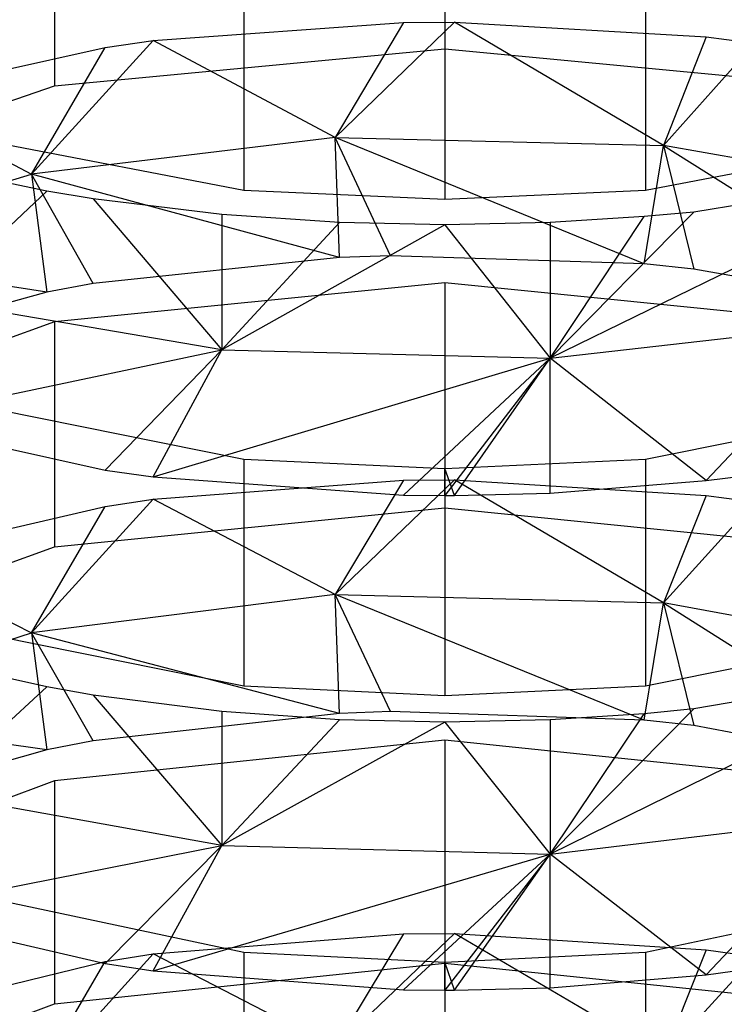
# Model space of a CAD drawing. Extents: x 0.1 to 26.5, y -19.1 to 0.
# Tile 197 of 256: x 13.149 to 13.421, y -8.007 to -7.628. Entities that reach past the tile are written whole.
import ezdxf

# ---------------------------------------------------------------- set-up
doc = ezdxf.new("R2010")
doc.units = 0
doc.header["$LTSCALE"] = 2.54
doc.layers.get('0').update_dxf_attribs({"linetype": 'CONTINUOUS'})

# ---------------------------------------------------------------- blocks, each defined once
blk = doc.blocks.new('7777_STL')
at = {"color": 0}
for p, q in [((13.31313, -7.55129, 16.02824), (13.31313, -7.63879, 15.99169)), ((13.31313, -7.55129, 16.02824), (13.31313, -7.63879, 15.99169)), ((13.16287, -7.56557, 16.06241), (13.16287, -7.65306, 16.02586)), ((13.16287, -7.56557, 16.06241), (13.16287, -7.65306, 16.02586)), ((13.23575, -7.60514, 16.69339), (13.23575, -7.6934, 16.65872)), ((13.23575, -7.60514, 16.69339), (13.23575, -7.6934, 16.65872)), ((13.39051, -7.60514, 16.69339), (13.39051, -7.6934, 16.65872)), ((13.39051, -7.60514, 16.69339), (13.39051, -7.6934, 16.65872)), ((13.31313, -7.60858, 16.70213), (13.31313, -7.69684, 16.66747)), ((13.31313, -7.60858, 16.70213), (13.31313, -7.69684, 16.66747)), ((13.20085, -7.6356, 15.98406), (13.2972, -7.62861, 15.96733)), ((13.20085, -7.6356, 15.98406), (13.2972, -7.62861, 15.96733)), ((13.27089, -7.6729, 15.95068), (13.31691, -7.62848, 15.96701)), ((13.27089, -7.6729, 15.95068), (13.31691, -7.62848, 15.96701)), ((13.2972, -7.62861, 15.96733), (13.27089, -7.6729, 15.95068)), ((13.2972, -7.62861, 15.96733), (13.27089, -7.6729, 15.95068)), ((13.2972, -7.62861, 15.96733), (13.31691, -7.62848, 15.96701)), ((13.2972, -7.62861, 15.96733), (13.31691, -7.62848, 15.96701)), ((13.31691, -7.62848, 15.96701), (13.41383, -7.63418, 15.98065)), ((13.39744, -7.67598, 15.95779), (13.31691, -7.62848, 15.96701)), ((13.39744, -7.67598, 15.95779), (13.31691, -7.62848, 15.96701)), ((13.31691, -7.62848, 15.96701), (13.41383, -7.63418, 15.98065)), ((13.15399, -7.68709, 15.98345), (13.20085, -7.6356, 15.98406)), ((13.15399, -7.68709, 15.98345), (13.20085, -7.6356, 15.98406)), ((13.18237, -7.63824, 15.99038), (13.20085, -7.6356, 15.98406)), ((13.18237, -7.63824, 15.99038), (13.20085, -7.6356, 15.98406)), ((13.27089, -7.6729, 15.95068), (13.20085, -7.6356, 15.98406)), ((13.27089, -7.6729, 15.95068), (13.20085, -7.6356, 15.98406)), ((13.41383, -7.63418, 15.98065), (13.39744, -7.67598, 15.95779)), ((13.41383, -7.63418, 15.98065), (13.39744, -7.67598, 15.95779)), ((13.43254, -7.63657, 15.98637), (13.39744, -7.67598, 15.95779)), ((13.43254, -7.63657, 15.98637), (13.39744, -7.67598, 15.95779)), ((13.41383, -7.63418, 15.98065), (13.43254, -7.63657, 15.98637)), ((13.41383, -7.63418, 15.98065), (13.43254, -7.63657, 15.98637)), ((13.09745, -7.65713, 16.0356), (13.18237, -7.63824, 15.99038)), ((13.09745, -7.65713, 16.0356), (13.18237, -7.63824, 15.99038)), ((13.15399, -7.68709, 15.98345), (13.18237, -7.63824, 15.99038)), ((13.15399, -7.68709, 15.98345), (13.18237, -7.63824, 15.99038)), ((13.16287, -7.65306, 16.02586), (13.31313, -7.63879, 15.99169)), ((13.16287, -7.65306, 16.02586), (13.31313, -7.63879, 15.99169)), ((13.31313, -7.63879, 15.99169), (13.46339, -7.65306, 16.02586)), ((13.31313, -7.63879, 15.99169), (13.46339, -7.65306, 16.02586)), ((13.04703, -7.69262, 16.12056), (13.16287, -7.65306, 16.02586)), ((13.04703, -7.69262, 16.12056), (13.16287, -7.65306, 16.02586)), ((13.09745, -7.65713, 16.0356), (13.15399, -7.68709, 15.98345)), ((13.09745, -7.65713, 16.0356), (13.15399, -7.68709, 15.98345)), ((13.23575, -7.6934, 16.65872), (13.09872, -7.66711, 16.59178)), ((13.23575, -7.6934, 16.65872), (13.09872, -7.66711, 16.59178)), ((13.52754, -7.66711, 16.59178), (13.39051, -7.6934, 16.65872)), ((13.52754, -7.66711, 16.59178), (13.39051, -7.6934, 16.65872)), ((13.27089, -7.6729, 15.95068), (13.15399, -7.68709, 15.98345)), ((13.27089, -7.6729, 15.95068), (13.15399, -7.68709, 15.98345)), ((13.38996, -7.72169, 15.93591), (13.27089, -7.6729, 15.95068)), ((13.27089, -7.6729, 15.95068), (13.39744, -7.67598, 15.95779)), ((13.27089, -7.6729, 15.95068), (13.39744, -7.67598, 15.95779)), ((13.29223, -7.71849, 15.92868), (13.27089, -7.6729, 15.95068)), ((13.38996, -7.72169, 15.93591), (13.27089, -7.6729, 15.95068)), ((13.29223, -7.71849, 15.92868), (13.27089, -7.6729, 15.95068)), ((13.2726, -7.71919, 15.93026), (13.27089, -7.6729, 15.95068)), ((13.2726, -7.71919, 15.93026), (13.27089, -7.6729, 15.95068)), ((13.38996, -7.72169, 15.93591), (13.39744, -7.67598, 15.95779)), ((13.38996, -7.72169, 15.93591), (13.39744, -7.67598, 15.95779)), ((13.50995, -7.69596, 16.00393), (13.39744, -7.67598, 15.95779)), ((13.39744, -7.67598, 15.95779), (13.40905, -7.72366, 15.94036)), ((13.39744, -7.67598, 15.95779), (13.40905, -7.72366, 15.94036)), ((13.39744, -7.67598, 15.95779), (13.49865, -7.73978, 15.97677)), ((13.39744, -7.67598, 15.95779), (13.49865, -7.73978, 15.97677)), ((13.50995, -7.69596, 16.00393), (13.39744, -7.67598, 15.95779)), ((13.05688, -7.71622, 16.05073), (13.15399, -7.68709, 15.98345)), ((13.05688, -7.71622, 16.05073), (13.15399, -7.68709, 15.98345)), ((13.15981, -7.69364, 16.65933), (13.1151, -7.68412, 16.6351)), ((13.15981, -7.69364, 16.65933), (13.1151, -7.68412, 16.6351)), ((13.15399, -7.68709, 15.98345), (13.15981, -7.73255, 15.96044)), ((13.2726, -7.71919, 15.93026), (13.15399, -7.68709, 15.98345)), ((13.2726, -7.71919, 15.93026), (13.15399, -7.68709, 15.98345)), ((13.17776, -7.72926, 15.95301), (13.15399, -7.68709, 15.98345)), ((13.17776, -7.72926, 15.95301), (13.15399, -7.68709, 15.98345)), ((13.15399, -7.68709, 15.98345), (13.15981, -7.73255, 15.96044)), ((13.49865, -7.68712, 16.64272), (13.35369, -7.75794, 16.66893)), ((13.49865, -7.68712, 16.64272), (13.35369, -7.75794, 16.66893)), ((13.49865, -7.68712, 16.64272), (13.40905, -7.70167, 16.67978)), ((13.49865, -7.68712, 16.64272), (13.40905, -7.70167, 16.67978)), ((13.1151, -7.73563, 16.61425), (13.15981, -7.69364, 16.65933)), ((13.1151, -7.73563, 16.61425), (13.15981, -7.69364, 16.65933)), ((13.17776, -7.69661, 16.6669), (13.15981, -7.69364, 16.65933)), ((13.17776, -7.69661, 16.6669), (13.15981, -7.69364, 16.65933)), ((13.31313, -7.69684, 16.66747), (13.23575, -7.6934, 16.65872)), ((13.31313, -7.69684, 16.66747), (13.23575, -7.6934, 16.65872)), ((13.39051, -7.6934, 16.65872), (13.31313, -7.69684, 16.66747)), ((13.39051, -7.6934, 16.65872), (13.31313, -7.69684, 16.66747)), ((13.2273, -7.70266, 16.68231), (13.17776, -7.69661, 16.6669)), ((13.17776, -7.69661, 16.6669), (13.2273, -7.75479, 16.66121)), ((13.17776, -7.69661, 16.6669), (13.2273, -7.75479, 16.66121)), ((13.2273, -7.70266, 16.68231), (13.17776, -7.69661, 16.6669)), ((13.40905, -7.70167, 16.67978), (13.35369, -7.75794, 16.66893)), ((13.40905, -7.70167, 16.67978), (13.35369, -7.75794, 16.66893)), ((13.40905, -7.70167, 16.67978), (13.38995, -7.70345, 16.68431)), ((13.40905, -7.70167, 16.67978), (13.38995, -7.70345, 16.68431)), ((13.27259, -7.70571, 16.69006), (13.2273, -7.70266, 16.68231)), ((13.2273, -7.70266, 16.68231), (13.2273, -7.75479, 16.66121)), ((13.2273, -7.70266, 16.68231), (13.2273, -7.75479, 16.66121)), ((13.27259, -7.70571, 16.69006), (13.2273, -7.70266, 16.68231)), ((13.27259, -7.70571, 16.69006), (13.2273, -7.75479, 16.66121)), ((13.27259, -7.70571, 16.69006), (13.2273, -7.75479, 16.66121)), ((13.31313, -7.70657, 16.69225), (13.27259, -7.70571, 16.69006)), ((13.31313, -7.70657, 16.69225), (13.27259, -7.70571, 16.69006)), ((13.35369, -7.70571, 16.69006), (13.31313, -7.70657, 16.69225)), ((13.35369, -7.70571, 16.69006), (13.31313, -7.70657, 16.69225)), ((13.38995, -7.70345, 16.68431), (13.35369, -7.70571, 16.69006)), ((13.35369, -7.75794, 16.66893), (13.38995, -7.70345, 16.68431)), ((13.35369, -7.75794, 16.66893), (13.38995, -7.70345, 16.68431)), ((13.38995, -7.70345, 16.68431), (13.35369, -7.70571, 16.69006)), ((13.35369, -7.70571, 16.69006), (13.35369, -7.75794, 16.66893)), ((13.35369, -7.70571, 16.69006), (13.35369, -7.75794, 16.66893)), ((13.31313, -7.70657, 16.69225), (13.2273, -7.75479, 16.66121)), ((13.31313, -7.70657, 16.69225), (13.2273, -7.75479, 16.66121)), ((13.31313, -7.70657, 16.69225), (13.35369, -7.75794, 16.66893)), ((13.31313, -7.70657, 16.69225), (13.35369, -7.75794, 16.66893)), ((13.15981, -7.73255, 15.96044), (13.05688, -7.71622, 16.05073)), ((13.15981, -7.73255, 15.96044), (13.05688, -7.71622, 16.05073)), ((13.2726, -7.71919, 15.93026), (13.17776, -7.72926, 15.95301)), ((13.2726, -7.71919, 15.93026), (13.17776, -7.72926, 15.95301)), ((13.29223, -7.71849, 15.92868), (13.2726, -7.71919, 15.93026)), ((13.29223, -7.71849, 15.92868), (13.2726, -7.71919, 15.93026)), ((13.38996, -7.72169, 15.93591), (13.29223, -7.71849, 15.92868)), ((13.38996, -7.72169, 15.93591), (13.29223, -7.71849, 15.92868)), ((13.40905, -7.72366, 15.94036), (13.38996, -7.72169, 15.93591)), ((13.40905, -7.72366, 15.94036), (13.38996, -7.72169, 15.93591)), ((13.49865, -7.73978, 15.97677), (13.40905, -7.72366, 15.94036)), ((13.49865, -7.73978, 15.97677), (13.40905, -7.72366, 15.94036)), ((13.15981, -7.73255, 15.96044), (13.07856, -7.75476, 16.01062)), ((13.15981, -7.73255, 15.96044), (13.07856, -7.75476, 16.01062)), ((13.17776, -7.72926, 15.95301), (13.15981, -7.73255, 15.96044)), ((13.17776, -7.72926, 15.95301), (13.15981, -7.73255, 15.96044)), ((13.31313, -7.72899, 15.95239), (13.16287, -7.74398, 15.98626)), ((13.31313, -7.72899, 15.95239), (13.16287, -7.74398, 15.98626)), ((13.46339, -7.74398, 15.98626), (13.31313, -7.72899, 15.95239)), ((13.31313, -7.72899, 15.95239), (13.31313, -7.8157, 15.91402)), ((13.46339, -7.74398, 15.98626), (13.31313, -7.72899, 15.95239)), ((13.31313, -7.72899, 15.95239), (13.31313, -7.8157, 15.91402)), ((13.2273, -7.75479, 16.66121), (13.1151, -7.73563, 16.61425)), ((13.2273, -7.75479, 16.66121), (13.1151, -7.73563, 16.61425)), ((13.16287, -7.74398, 15.98626), (13.04703, -7.78551, 16.0801)), ((13.16287, -7.74398, 15.98626), (13.04703, -7.78551, 16.0801)), ((13.16287, -7.74398, 15.98626), (13.16287, -7.83069, 15.94788)), ((13.16287, -7.74398, 15.98626), (13.16287, -7.83069, 15.94788)), ((13.35369, -7.75794, 16.66893), (13.47077, -7.74466, 16.63638)), ((13.35369, -7.75794, 16.66893), (13.47077, -7.74466, 16.63638)), ((13.41383, -7.80518, 16.63603), (13.47077, -7.74466, 16.63638)), ((13.41383, -7.80518, 16.63603), (13.47077, -7.74466, 16.63638)), ((13.09745, -7.78223, 16.58108), (13.2273, -7.75479, 16.66121)), ((13.09745, -7.78223, 16.58108), (13.2273, -7.75479, 16.66121)), ((13.18236, -7.80112, 16.6263), (13.2273, -7.75479, 16.66121)), ((13.18236, -7.80112, 16.6263), (13.2273, -7.75479, 16.66121)), ((13.20084, -7.80375, 16.63262), (13.2273, -7.75479, 16.66121)), ((13.20084, -7.80375, 16.63262), (13.2273, -7.75479, 16.66121)), ((13.2273, -7.75479, 16.66121), (13.35369, -7.75794, 16.66893)), ((13.2273, -7.75479, 16.66121), (13.35369, -7.75794, 16.66893)), ((13.20084, -7.80375, 16.63262), (13.35369, -7.75794, 16.66893)), ((13.20084, -7.80375, 16.63262), (13.35369, -7.75794, 16.66893)), ((13.2972, -7.81075, 16.64935), (13.35369, -7.75794, 16.66893)), ((13.2972, -7.81075, 16.64935), (13.35369, -7.75794, 16.66893)), ((13.35369, -7.75794, 16.66893), (13.31313, -7.81089, 16.64969)), ((13.35369, -7.75794, 16.66893), (13.31313, -7.81089, 16.64969)), ((13.3169, -7.81088, 16.64967), (13.35369, -7.75794, 16.66893)), ((13.3169, -7.81088, 16.64967), (13.35369, -7.75794, 16.66893)), ((13.35369, -7.80998, 16.64751), (13.35369, -7.75794, 16.66893)), ((13.35369, -7.80998, 16.64751), (13.35369, -7.75794, 16.66893)), ((13.41383, -7.80518, 16.63603), (13.35369, -7.75794, 16.66893)), ((13.41383, -7.80518, 16.63603), (13.35369, -7.75794, 16.66893)), ((13.09872, -7.7692, 16.5499), (13.23575, -7.79692, 16.61626)), ((13.09872, -7.7692, 16.5499), (13.23575, -7.79692, 16.61626)), ((13.39051, -7.79692, 16.61626), (13.52754, -7.7692, 16.5499)), ((13.39051, -7.79692, 16.61626), (13.52754, -7.7692, 16.5499)), ((13.09745, -7.78223, 16.58108), (13.18236, -7.80112, 16.6263)), ((13.09745, -7.78223, 16.58108), (13.18236, -7.80112, 16.6263)), ((13.23575, -7.79692, 16.61626), (13.31313, -7.80054, 16.62493)), ((13.23575, -7.79692, 16.61626), (13.31313, -7.80054, 16.62493)), ((13.23575, -7.79692, 16.61626), (13.23575, -7.88442, 16.57971)), ((13.23575, -7.79692, 16.61626), (13.23575, -7.88442, 16.57971)), ((13.31313, -7.80054, 16.62493), (13.39051, -7.79692, 16.61626)), ((13.31313, -7.80054, 16.62493), (13.39051, -7.79692, 16.61626)), ((13.39051, -7.79692, 16.61626), (13.39051, -7.88442, 16.57971)), ((13.39051, -7.79692, 16.61626), (13.39051, -7.88442, 16.57971)), ((13.3169, -7.81088, 16.64967), (13.31313, -7.80054, 16.62493)), ((13.31313, -7.81089, 16.64969), (13.31313, -7.80054, 16.62493)), ((13.31313, -7.80054, 16.62493), (13.31313, -7.88804, 16.58838)), ((13.31313, -7.80054, 16.62493), (13.31313, -7.88804, 16.58838)), ((13.18236, -7.80112, 16.6263), (13.20084, -7.80375, 16.63262)), ((13.18236, -7.80112, 16.6263), (13.20084, -7.80375, 16.63262)), ((13.20084, -7.80375, 16.63262), (13.2972, -7.81075, 16.64935)), ((13.20084, -7.80375, 16.63262), (13.2972, -7.81075, 16.64935)), ((13.41383, -7.80518, 16.63603), (13.43253, -7.80279, 16.63031)), ((13.41383, -7.80518, 16.63603), (13.43253, -7.80279, 16.63031)), ((13.20085, -7.81234, 15.90642), (13.2972, -7.805, 15.88983)), ((13.20085, -7.81234, 15.90642), (13.2972, -7.805, 15.88983)), ((13.27089, -7.84901, 15.87223), (13.31691, -7.80486, 15.88952)), ((13.27089, -7.84901, 15.87223), (13.31691, -7.80486, 15.88952)), ((13.2972, -7.805, 15.88983), (13.27089, -7.84901, 15.87223)), ((13.2972, -7.805, 15.88983), (13.27089, -7.84901, 15.87223)), ((13.2972, -7.805, 15.88983), (13.31691, -7.80486, 15.88952)), ((13.2972, -7.805, 15.88983), (13.31691, -7.80486, 15.88952)), ((13.31691, -7.80486, 15.88952), (13.41383, -7.81084, 15.90304)), ((13.39744, -7.85223, 15.87927), (13.31691, -7.80486, 15.88952)), ((13.39744, -7.85223, 15.87927), (13.31691, -7.80486, 15.88952)), ((13.31691, -7.80486, 15.88952), (13.41383, -7.81084, 15.90304)), ((13.35369, -7.80998, 16.64751), (13.41383, -7.80518, 16.63603)), ((13.35369, -7.80998, 16.64751), (13.41383, -7.80518, 16.63603)), ((13.15399, -7.86388, 15.9047), (13.20085, -7.81234, 15.90642)), ((13.15399, -7.86388, 15.9047), (13.20085, -7.81234, 15.90642)), ((13.18237, -7.81511, 15.91268), (13.20085, -7.81234, 15.90642)), ((13.18237, -7.81511, 15.91268), (13.20085, -7.81234, 15.90642)), ((13.27089, -7.84901, 15.87223), (13.20085, -7.81234, 15.90642)), ((13.27089, -7.84901, 15.87223), (13.20085, -7.81234, 15.90642)), ((13.2972, -7.81075, 16.64935), (13.31313, -7.81089, 16.64969)), ((13.2972, -7.81075, 16.64935), (13.31313, -7.81089, 16.64969)), ((13.31313, -7.81089, 16.64969), (13.3169, -7.81088, 16.64967)), ((13.3169, -7.81088, 16.64967), (13.35369, -7.80998, 16.64751)), ((13.3169, -7.81088, 16.64967), (13.35369, -7.80998, 16.64751)), ((13.41383, -7.81084, 15.90304), (13.39744, -7.85223, 15.87927)), ((13.41383, -7.81084, 15.90304), (13.39744, -7.85223, 15.87927)), ((13.41383, -7.81084, 15.90304), (13.43254, -7.81335, 15.90871)), ((13.41383, -7.81084, 15.90304), (13.43254, -7.81335, 15.90871)), ((13.09745, -7.83494, 15.95749), (13.18237, -7.81511, 15.91268)), ((13.09745, -7.83494, 15.95749), (13.18237, -7.81511, 15.91268)), ((13.15399, -7.86388, 15.9047), (13.18237, -7.81511, 15.91268)), ((13.15399, -7.86388, 15.9047), (13.18237, -7.81511, 15.91268)), ((13.16287, -7.83069, 15.94788), (13.31313, -7.8157, 15.91402)), ((13.16287, -7.83069, 15.94788), (13.31313, -7.8157, 15.91402)), ((13.31313, -7.8157, 15.91402), (13.46339, -7.83069, 15.94788)), ((13.31313, -7.8157, 15.91402), (13.46339, -7.83069, 15.94788)), ((13.43254, -7.81335, 15.90871), (13.39744, -7.85223, 15.87927)), ((13.43254, -7.81335, 15.90871), (13.39744, -7.85223, 15.87927)), ((13.04703, -7.87222, 16.04172), (13.16287, -7.83069, 15.94788)), ((13.04703, -7.87222, 16.04172), (13.16287, -7.83069, 15.94788)), ((13.09745, -7.83494, 15.95749), (13.15399, -7.86388, 15.9047)), ((13.09745, -7.83494, 15.95749), (13.15399, -7.86388, 15.9047)), ((13.27089, -7.84901, 15.87223), (13.15399, -7.86388, 15.9047)), ((13.27089, -7.84901, 15.87223), (13.15399, -7.86388, 15.9047)), ((13.38996, -7.89751, 15.85644), (13.27089, -7.84901, 15.87223)), ((13.27089, -7.84901, 15.87223), (13.39744, -7.85223, 15.87927)), ((13.27089, -7.84901, 15.87223), (13.39744, -7.85223, 15.87927)), ((13.29223, -7.89416, 15.84927), (13.27089, -7.84901, 15.87223)), ((13.38996, -7.89751, 15.85644), (13.27089, -7.84901, 15.87223)), ((13.29223, -7.89416, 15.84927), (13.27089, -7.84901, 15.87223)), ((13.2726, -7.8949, 15.85084), (13.27089, -7.84901, 15.87223)), ((13.2726, -7.8949, 15.85084), (13.27089, -7.84901, 15.87223)), ((13.38996, -7.89751, 15.85644), (13.39744, -7.85223, 15.87927)), ((13.38996, -7.89751, 15.85644), (13.39744, -7.85223, 15.87927)), ((13.50995, -7.87317, 15.92499), (13.39744, -7.85223, 15.87927)), ((13.39744, -7.85223, 15.87927), (13.40905, -7.89957, 15.86085)), ((13.39744, -7.85223, 15.87927), (13.40905, -7.89957, 15.86085)), ((13.39744, -7.85223, 15.87927), (13.49865, -7.91644, 15.89692)), ((13.39744, -7.85223, 15.87927), (13.49865, -7.91644, 15.89692)), ((13.50995, -7.87317, 15.92499), (13.39744, -7.85223, 15.87927)), ((13.23575, -7.88442, 16.57971), (13.09872, -7.8567, 16.51335)), ((13.23575, -7.88442, 16.57971), (13.09872, -7.8567, 16.51335)), ((13.52754, -7.8567, 16.51335), (13.39051, -7.88442, 16.57971)), ((13.52754, -7.8567, 16.51335), (13.39051, -7.88442, 16.57971)), ((13.05688, -7.8944, 15.97136), (13.15399, -7.86388, 15.9047)), ((13.05688, -7.8944, 15.97136), (13.15399, -7.86388, 15.9047)), ((13.15399, -7.86388, 15.9047), (13.15981, -7.90888, 15.88074)), ((13.2726, -7.8949, 15.85084), (13.15399, -7.86388, 15.9047)), ((13.2726, -7.8949, 15.85084), (13.15399, -7.86388, 15.9047)), ((13.17776, -7.90543, 15.87338), (13.15399, -7.86388, 15.9047)), ((13.17776, -7.90543, 15.87338), (13.15399, -7.86388, 15.9047)), ((13.15399, -7.86388, 15.9047), (13.15981, -7.90888, 15.88074)), ((13.15981, -7.88466, 16.58029), (13.1151, -7.87462, 16.55626)), ((13.15981, -7.88466, 16.58029), (13.1151, -7.87462, 16.55626)), ((13.49865, -7.87778, 16.56383), (13.35369, -7.94909, 16.58854)), ((13.49865, -7.87778, 16.56383), (13.35369, -7.94909, 16.58854)), ((13.49865, -7.87778, 16.56383), (13.40905, -7.89313, 16.60056)), ((13.49865, -7.87778, 16.56383), (13.40905, -7.89313, 16.60056)), ((13.31313, -7.88804, 16.58838), (13.23575, -7.88442, 16.57971)), ((13.31313, -7.88804, 16.58838), (13.23575, -7.88442, 16.57971)), ((13.39051, -7.88442, 16.57971), (13.31313, -7.88804, 16.58838)), ((13.39051, -7.88442, 16.57971), (13.31313, -7.88804, 16.58838)), ((13.1151, -7.92562, 16.53435), (13.15981, -7.88466, 16.58029)), ((13.1151, -7.92562, 16.53435), (13.15981, -7.88466, 16.58029)), ((13.17776, -7.88779, 16.58779), (13.15981, -7.88466, 16.58029)), ((13.17776, -7.88779, 16.58779), (13.15981, -7.88466, 16.58029)), ((13.2273, -7.89417, 16.60307), (13.17776, -7.88779, 16.58779)), ((13.17776, -7.88779, 16.58779), (13.2273, -7.94578, 16.58089)), ((13.17776, -7.88779, 16.58779), (13.2273, -7.94578, 16.58089)), ((13.2273, -7.89417, 16.60307), (13.17776, -7.88779, 16.58779)), ((13.15981, -7.90888, 15.88074), (13.05688, -7.8944, 15.97136)), ((13.15981, -7.90888, 15.88074), (13.05688, -7.8944, 15.97136)), ((13.2726, -7.8949, 15.85084), (13.17776, -7.90543, 15.87338)), ((13.2726, -7.8949, 15.85084), (13.17776, -7.90543, 15.87338)), ((13.27259, -7.89739, 16.61075), (13.2273, -7.89417, 16.60307)), ((13.2273, -7.89417, 16.60307), (13.2273, -7.94578, 16.58089)), ((13.2273, -7.89417, 16.60307), (13.2273, -7.94578, 16.58089)), ((13.27259, -7.89739, 16.61075), (13.2273, -7.89417, 16.60307)), ((13.29223, -7.89416, 15.84927), (13.2726, -7.8949, 15.85084)), ((13.29223, -7.89416, 15.84927), (13.2726, -7.8949, 15.85084)), ((13.38996, -7.89751, 15.85644), (13.29223, -7.89416, 15.84927)), ((13.38996, -7.89751, 15.85644), (13.29223, -7.89416, 15.84927)), ((13.40905, -7.89313, 16.60056), (13.35369, -7.94909, 16.58854)), ((13.40905, -7.89313, 16.60056), (13.35369, -7.94909, 16.58854)), ((13.38995, -7.895, 16.60505), (13.35369, -7.89738, 16.61075)), ((13.35369, -7.94909, 16.58854), (13.38995, -7.895, 16.60505)), ((13.35369, -7.94909, 16.58854), (13.38995, -7.895, 16.60505)), ((13.38995, -7.895, 16.60505), (13.35369, -7.89738, 16.61075)), ((13.40905, -7.89313, 16.60056), (13.38995, -7.895, 16.60505)), ((13.40905, -7.89313, 16.60056), (13.38995, -7.895, 16.60505)), ((13.27259, -7.89739, 16.61075), (13.2273, -7.94578, 16.58089)), ((13.27259, -7.89739, 16.61075), (13.2273, -7.94578, 16.58089)), ((13.31313, -7.89829, 16.61293), (13.2273, -7.94578, 16.58089)), ((13.31313, -7.89829, 16.61293), (13.2273, -7.94578, 16.58089)), ((13.31313, -7.89829, 16.61293), (13.27259, -7.89739, 16.61075)), ((13.31313, -7.89829, 16.61293), (13.27259, -7.89739, 16.61075)), ((13.35369, -7.89738, 16.61075), (13.31313, -7.89829, 16.61293)), ((13.35369, -7.89738, 16.61075), (13.31313, -7.89829, 16.61293)), ((13.31313, -7.89829, 16.61293), (13.35369, -7.94909, 16.58854)), ((13.31313, -7.89829, 16.61293), (13.35369, -7.94909, 16.58854)), ((13.35369, -7.89738, 16.61075), (13.35369, -7.94909, 16.58854)), ((13.35369, -7.89738, 16.61075), (13.35369, -7.94909, 16.58854)), ((13.40905, -7.89957, 15.86085), (13.38996, -7.89751, 15.85644)), ((13.40905, -7.89957, 15.86085), (13.38996, -7.89751, 15.85644)), ((13.49865, -7.91644, 15.89692), (13.40905, -7.89957, 15.86085)), ((13.49865, -7.91644, 15.89692), (13.40905, -7.89957, 15.86085)), ((13.17776, -7.90543, 15.87338), (13.15981, -7.90888, 15.88074)), ((13.17776, -7.90543, 15.87338), (13.15981, -7.90888, 15.88074)), ((13.31313, -7.90517, 15.87281), (13.16287, -7.92085, 15.90636)), ((13.31313, -7.90517, 15.87281), (13.16287, -7.92085, 15.90636)), ((13.46339, -7.92085, 15.90636), (13.31313, -7.90517, 15.87281)), ((13.31313, -7.90517, 15.87281), (13.31313, -7.99107, 15.83265)), ((13.46339, -7.92085, 15.90636), (13.31313, -7.90517, 15.87281)), ((13.31313, -7.90517, 15.87281), (13.31313, -7.99107, 15.83265)), ((13.15981, -7.90888, 15.88074), (13.07856, -7.93212, 15.93045)), ((13.15981, -7.90888, 15.88074), (13.07856, -7.93212, 15.93045)), ((13.16287, -7.92085, 15.90636), (13.04703, -7.96432, 15.99933)), ((13.16287, -7.92085, 15.90636), (13.04703, -7.96432, 15.99933)), ((13.16287, -7.92085, 15.90636), (13.16287, -8.00675, 15.8662)), ((13.16287, -7.92085, 15.90636), (13.16287, -8.00675, 15.8662)), ((13.2273, -7.94578, 16.58089), (13.1151, -7.92562, 16.53435)), ((13.2273, -7.94578, 16.58089), (13.1151, -7.92562, 16.53435)), ((13.35369, -7.94909, 16.58854), (13.47077, -7.93512, 16.55628)), ((13.35369, -7.94909, 16.58854), (13.47077, -7.93512, 16.55628)), ((13.41383, -7.99557, 16.55468), (13.47077, -7.93512, 16.55628)), ((13.41383, -7.99557, 16.55468), (13.47077, -7.93512, 16.55628)), ((13.09744, -7.97146, 16.50022), (13.2273, -7.94578, 16.58089)), ((13.09744, -7.97146, 16.50022), (13.2273, -7.94578, 16.58089)), ((13.18236, -7.9913, 16.54504), (13.2273, -7.94578, 16.58089)), ((13.18236, -7.9913, 16.54504), (13.2273, -7.94578, 16.58089)), ((13.20084, -7.99407, 16.5513), (13.2273, -7.94578, 16.58089)), ((13.20084, -7.99407, 16.5513), (13.2273, -7.94578, 16.58089)), ((13.2273, -7.94578, 16.58089), (13.35369, -7.94909, 16.58854)), ((13.2273, -7.94578, 16.58089), (13.35369, -7.94909, 16.58854)), ((13.20084, -7.99407, 16.5513), (13.35369, -7.94909, 16.58854)), ((13.20084, -7.99407, 16.5513), (13.35369, -7.94909, 16.58854)), ((13.2972, -8.00141, 16.56788), (13.35369, -7.94909, 16.58854)), ((13.2972, -8.00141, 16.56788), (13.35369, -7.94909, 16.58854)), ((13.35369, -7.94909, 16.58854), (13.31313, -8.00155, 16.56821)), ((13.35369, -7.94909, 16.58854), (13.31313, -8.00155, 16.56821)), ((13.3169, -8.00155, 16.56819), (13.35369, -7.94909, 16.58854)), ((13.3169, -8.00155, 16.56819), (13.35369, -7.94909, 16.58854)), ((13.35369, -8.0006, 16.56606), (13.35369, -7.94909, 16.58854)), ((13.35369, -8.0006, 16.56606), (13.35369, -7.94909, 16.58854)), ((13.41383, -7.99557, 16.55468), (13.35369, -7.94909, 16.58854)), ((13.41383, -7.99557, 16.55468), (13.35369, -7.94909, 16.58854)), ((13.09872, -7.9578, 16.46937), (13.23575, -7.98691, 16.53513)), ((13.09872, -7.9578, 16.46937), (13.23575, -7.98691, 16.53513)), ((13.39051, -7.98691, 16.53513), (13.52754, -7.9578, 16.46937)), ((13.39051, -7.98691, 16.53513), (13.52754, -7.9578, 16.46937)), ((13.09744, -7.97146, 16.50022), (13.18236, -7.9913, 16.54504)), ((13.09744, -7.97146, 16.50022), (13.18236, -7.9913, 16.54504)), ((13.20085, -7.98753, 15.82509), (13.2972, -7.97985, 15.80867)), ((13.20085, -7.98753, 15.82509), (13.2972, -7.97985, 15.80867)), ((13.27089, -8.02365, 15.79009), (13.31691, -7.97971, 15.80836)), ((13.27089, -8.02365, 15.79009), (13.31691, -7.97971, 15.80836)), ((13.2972, -7.97985, 15.80867), (13.27089, -8.02365, 15.79009)), ((13.2972, -7.97985, 15.80867), (13.27089, -8.02365, 15.79009)), ((13.2972, -7.97985, 15.80867), (13.31691, -7.97971, 15.80836)), ((13.2972, -7.97985, 15.80867), (13.31691, -7.97971, 15.80836)), ((13.31691, -7.97971, 15.80836), (13.41383, -7.98597, 15.82175)), ((13.39744, -8.02701, 15.79707), (13.31691, -7.97971, 15.80836)), ((13.39744, -8.02701, 15.79707), (13.31691, -7.97971, 15.80836)), ((13.31691, -7.97971, 15.80836), (13.41383, -7.98597, 15.82175)), ((13.41383, -7.98597, 15.82175), (13.39744, -8.02701, 15.79707)), ((13.41383, -7.98597, 15.82175), (13.39744, -8.02701, 15.79707)), ((13.41383, -7.98597, 15.82175), (13.43254, -7.98859, 15.82736)), ((13.41383, -7.98597, 15.82175), (13.43254, -7.98859, 15.82736)), ((13.09745, -8.01119, 15.87569), (13.18237, -7.99043, 15.8313)), ((13.09745, -8.01119, 15.87569), (13.18237, -7.99043, 15.8313)), ((13.15399, -8.03917, 15.82226), (13.20085, -7.98753, 15.82509)), ((13.15399, -8.03917, 15.82226), (13.20085, -7.98753, 15.82509)), ((13.15399, -8.03917, 15.82226), (13.18237, -7.99043, 15.8313)), ((13.15399, -8.03917, 15.82226), (13.18237, -7.99043, 15.8313)), ((13.18237, -7.99043, 15.8313), (13.20085, -7.98753, 15.82509)), ((13.18237, -7.99043, 15.8313), (13.20085, -7.98753, 15.82509)), ((13.27089, -8.02365, 15.79009), (13.20085, -7.98753, 15.82509)), ((13.27089, -8.02365, 15.79009), (13.20085, -7.98753, 15.82509)), ((13.23575, -7.98691, 16.53513), (13.31313, -7.99072, 16.54372)), ((13.23575, -7.98691, 16.53513), (13.31313, -7.99072, 16.54372)), ((13.23575, -7.98691, 16.53513), (13.23575, -8.07362, 16.49675)), ((13.23575, -7.98691, 16.53513), (13.23575, -8.07362, 16.49675)), ((13.31313, -7.99072, 16.54372), (13.39051, -7.98691, 16.53513)), ((13.31313, -7.99072, 16.54372), (13.39051, -7.98691, 16.53513)), ((13.39051, -7.98691, 16.53513), (13.39051, -8.07362, 16.49675)), ((13.39051, -7.98691, 16.53513), (13.39051, -8.07362, 16.49675)), ((13.43254, -7.98859, 15.82736), (13.39744, -8.02701, 15.79707)), ((13.43254, -7.98859, 15.82736), (13.39744, -8.02701, 15.79707)), ((13.16287, -8.00675, 15.8662), (13.31313, -7.99107, 15.83265)), ((13.16287, -8.00675, 15.8662), (13.31313, -7.99107, 15.83265)), ((13.18236, -7.9913, 16.54504), (13.20084, -7.99407, 16.5513)), ((13.18236, -7.9913, 16.54504), (13.20084, -7.99407, 16.5513)), ((13.20084, -7.99407, 16.5513), (13.2972, -8.00141, 16.56788)), ((13.20084, -7.99407, 16.5513), (13.2972, -8.00141, 16.56788)), ((13.3169, -8.00155, 16.56819), (13.31313, -7.99072, 16.54372)), ((13.31313, -8.00155, 16.56821), (13.31313, -7.99072, 16.54372)), ((13.31313, -7.99072, 16.54372), (13.31313, -8.07742, 16.50535)), ((13.31313, -7.99072, 16.54372), (13.31313, -8.07742, 16.50535)), ((13.31313, -7.99107, 15.83265), (13.46339, -8.00675, 15.8662)), ((13.31313, -7.99107, 15.83265), (13.46339, -8.00675, 15.8662)), ((13.41383, -7.99557, 16.55468), (13.43253, -7.99306, 16.54901)), ((13.41383, -7.99557, 16.55468), (13.43253, -7.99306, 16.54901)), ((13.35369, -8.0006, 16.56606), (13.41383, -7.99557, 16.55468)), ((13.35369, -8.0006, 16.56606), (13.41383, -7.99557, 16.55468)), ((13.2972, -8.00141, 16.56788), (13.31313, -8.00155, 16.56821)), ((13.2972, -8.00141, 16.56788), (13.31313, -8.00155, 16.56821)), ((13.31313, -8.00155, 16.56821), (13.3169, -8.00155, 16.56819)), ((13.3169, -8.00155, 16.56819), (13.35369, -8.0006, 16.56606)), ((13.3169, -8.00155, 16.56819), (13.35369, -8.0006, 16.56606)), ((13.04703, -8.05022, 15.95917), (13.16287, -8.00675, 15.8662)), ((13.04703, -8.05022, 15.95917), (13.16287, -8.00675, 15.8662))]:
    blk.add_line(p, q, dxfattribs=at)
blk = doc.blocks.new('GROUP_2')
at = {"color": 0}
blk.add_blockref('7777_STL', (-0.13159, 19.10373, -0.15965), dxfattribs=at)

msp = doc.modelspace()

# ---------------------------------------------------------------- block references
at = {"color": 0}
msp.add_blockref('GROUP_2', (0.13159, -19.10373, 0.15965), dxfattribs=at)

doc.saveas('drawing.dxf')
